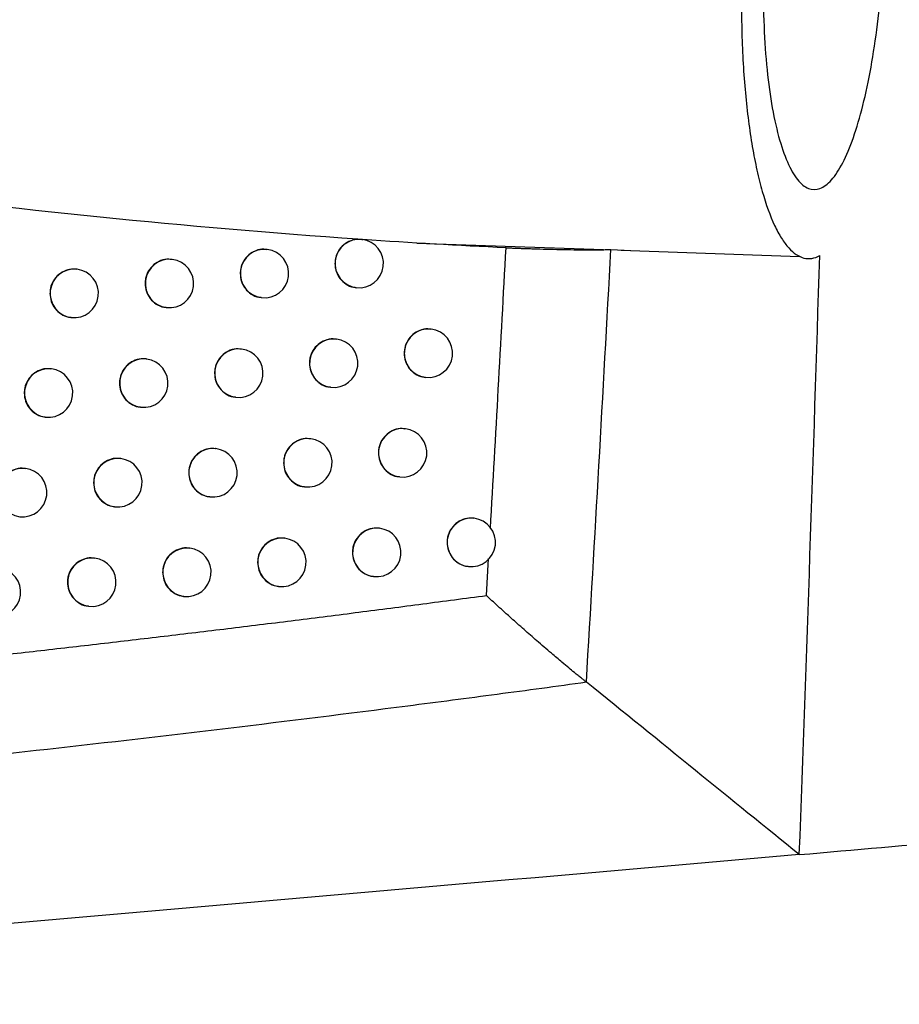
# Model space of a CAD drawing. Header units: millimetres. Extents: x 82 to 1337, y -230 to 1154.
# Tile 82 of 217: x 600 to 618, y 300 to 321. Entities that reach past the tile are written whole.
import ezdxf

# ---------------------------------------------------------------- set-up
doc = ezdxf.new("R2010")
doc.units = ezdxf.units.MM

msp = doc.modelspace()

# ---------------------------------------------------------------- linework, layer by layer
at = {"color": 7, "linetype": 'Continuous', "lineweight": 25}
for p, q in [((606.792, 316.084), (606.782, 316.085)), ((607.921, 316.009), (611.761, 315.876)), ((604.84, 315.879), (604.832, 315.88)), ((611.915, 315.88), (612.328, 315.856)), ((612.124, 315.863), (615.8, 315.736)), ((602.884, 315.674), (602.876, 315.675)), ((600.924, 315.47), (600.917, 315.471)), ((606.666, 315.092), (606.673, 315.091)), ((604.714, 314.887), (604.721, 314.886)), ((602.758, 314.682), (602.765, 314.681)), ((600.798, 314.478), (600.805, 314.477)), ((608.215, 314.237), (608.207, 314.238)), ((606.265, 314.032), (606.257, 314.033)), ((604.312, 313.826), (604.304, 313.827)), ((602.356, 313.622), (602.348, 313.623)), ((600.395, 313.417), (600.388, 313.418)), ((608.089, 313.245), (608.096, 313.244)), ((606.14, 313.04), (606.146, 313.039)), ((604.186, 312.834), (604.193, 312.834)), ((602.23, 312.63), (602.237, 312.629)), ((600.269, 312.425), (600.276, 312.425)), ((607.685, 312.186), (607.677, 312.187)), ((605.735, 311.98), (605.727, 311.981)), ((603.781, 311.775), (603.773, 311.776)), ((601.823, 311.571), (601.815, 311.571)), ((599.862, 311.366), (599.854, 311.367)), ((607.56, 311.193), (607.566, 311.193)), ((605.609, 310.988), (605.616, 310.987)), ((603.655, 310.783), (603.662, 310.782)), ((601.697, 310.579), (601.704, 310.578)), ((609.099, 310.341), (609.091, 310.342)), ((607.151, 310.135), (607.143, 310.136)), ((605.2, 309.93), (605.192, 309.931)), ((603.244, 309.725), (603.236, 309.726)), ((601.286, 309.521), (601.278, 309.521)), ((609.353, 308.751), (609.398, 309.514)), ((608.974, 309.349), (608.98, 309.348)), ((607.026, 309.143), (607.032, 309.142)), ((605.074, 308.938), (605.081, 308.937)), ((603.118, 308.733), (603.125, 308.732)), ((601.16, 308.528), (601.167, 308.528))]:
    msp.add_line(p, q, dxfattribs=at)
at = {"color": 8, "linetype": 'Continuous', "lineweight": 25}
for centre in [(606.736, 315.587), (604.784, 315.382), (602.828, 315.177), (600.869, 314.973), (608.159, 313.74), (606.21, 313.535), (604.257, 313.33), (602.3, 313.125), (600.34, 312.921), (607.63, 311.689), (605.679, 311.483), (603.725, 311.278), (601.767, 311.074), (599.806, 310.87), (609.044, 309.844), (607.096, 309.638), (605.144, 309.433), (603.189, 309.228), (601.23, 309.024)]:
    msp.add_arc(centre, 0.5, 83.6046, 262.7266, dxfattribs=at)
at = {"color": 7, "linetype": 'Continuous', "lineweight": 25}
for centre in [(606.732, 315.588), (604.78, 315.382), (602.824, 315.178), (600.865, 314.973), (608.156, 313.741), (606.206, 313.535), (604.253, 313.33), (602.296, 313.125), (600.336, 312.921), (607.626, 311.689), (605.675, 311.484), (603.721, 311.279), (601.763, 311.074), (599.802, 310.87), (609.04, 309.844), (607.092, 309.639), (605.14, 309.433), (603.185, 309.229), (601.226, 309.024), (599.264, 308.82)]:
    msp.add_arc(centre, 0.5, 263.1656, 83.1656, dxfattribs=at)
for points, knots in [([(616.625, 328.18), (616.516, 328.197), (616.406, 328.17), (616.186, 328.034), (616.075, 327.925), (615.851, 327.619), (615.743, 327.428), (615.585, 327.085), (615.533, 326.961), (615.432, 326.694), (615.382, 326.551), (615.238, 326.098), (615.149, 325.767), (614.987, 325.047), (614.914, 324.653), (614.79, 323.841), (614.738, 323.419), (614.678, 322.761), (614.662, 322.539), (614.634, 322.096), (614.624, 321.875), (614.61, 321.434), (614.606, 321.213), (614.604, 320.772), (614.607, 320.552), (614.624, 319.908), (614.648, 319.496), (614.702, 318.904), (614.724, 318.711), (614.772, 318.343), (614.825, 317.989), (614.888, 317.666), (614.957, 317.357), (614.994, 317.21), (615.109, 316.802), (615.194, 316.569), (615.331, 316.275), (615.379, 316.187), (615.476, 316.033), (615.526, 315.966), (615.677, 315.799), (615.783, 315.729), (615.999, 315.675), (616.107, 315.692), (616.215, 315.752)], [0, 0, 0, 0, 0.0625, 0.0625, 0.125, 0.125, 0.1875, 0.1875, 0.21875, 0.21875, 0.25, 0.25, 0.3125, 0.3125, 0.375, 0.375, 0.4375, 0.4375, 0.46875, 0.46875, 0.5, 0.5, 0.53125, 0.53125, 0.5625, 0.5625, 0.625, 0.625, 0.65625, 0.65625, 0.6875, 0.71875, 0.71875, 0.75, 0.75, 0.8125, 0.8125, 0.84375, 0.84375, 0.875, 0.875, 0.9375, 0.9375, 1, 1, 1, 1]), ([(615.064, 320.591), (615.054, 320.904), (615.052, 321.221), (615.066, 321.861), (615.081, 322.186), (615.129, 322.834), (615.161, 323.148), (615.239, 323.761), (615.287, 324.061), (615.393, 324.62), (615.452, 324.882), (615.581, 325.37), (615.651, 325.593), (615.796, 325.986), (615.872, 326.16), (616.03, 326.453), (616.11, 326.57), (616.271, 326.749), (616.353, 326.81), (616.515, 326.87), (616.593, 326.869), (616.748, 326.808), (616.824, 326.747), (616.966, 326.565), (617.033, 326.446), (617.126, 326.222), (617.157, 326.14), (617.214, 325.963), (617.242, 325.869), (617.318, 325.567), (617.363, 325.342), (617.441, 324.841), (617.472, 324.572), (617.507, 324.147), (617.517, 324.001), (617.533, 323.7), (617.539, 323.546), (617.551, 323.079), (617.551, 322.762), (617.536, 322.116), (617.52, 321.786), (617.473, 321.145), (617.443, 320.83), (617.367, 320.21), (617.322, 319.915), (617.222, 319.356), (617.165, 319.089), (617.043, 318.601), (616.977, 318.381), (616.839, 317.985), (616.765, 317.81), (616.614, 317.519), (616.537, 317.401), (616.378, 317.222), (616.298, 317.163), (616.14, 317.104), (616.061, 317.104), (615.905, 317.167), (615.83, 317.229), (615.721, 317.365), (615.686, 317.418), (615.616, 317.539), (615.582, 317.607), (615.484, 317.831), (615.424, 318.006), (615.315, 318.409), (615.265, 318.639), (615.182, 319.135), (615.147, 319.401), (615.093, 319.973), (615.074, 320.277), (615.064, 320.591)], [0, 0, 0, 0, 0.03125, 0.03125, 0.0625, 0.0625, 0.09375, 0.09375, 0.125, 0.125, 0.15625, 0.15625, 0.1875, 0.1875, 0.21875, 0.21875, 0.25, 0.25, 0.28125, 0.28125, 0.3125, 0.3125, 0.34375, 0.34375, 0.375, 0.375, 0.390625, 0.390625, 0.40625, 0.40625, 0.4375, 0.4375, 0.46875, 0.46875, 0.484375, 0.484375, 0.5, 0.5, 0.53125, 0.53125, 0.5625, 0.5625, 0.59375, 0.59375, 0.625, 0.625, 0.65625, 0.65625, 0.6875, 0.6875, 0.71875, 0.71875, 0.75, 0.75, 0.78125, 0.78125, 0.8125, 0.8125, 0.84375, 0.84375, 0.859375, 0.859375, 0.875, 0.875, 0.90625, 0.90625, 0.9375, 0.9375, 0.96875, 0.96875, 1, 1, 1, 1]), ([(606.707, 316.088), (603.176, 316.332), (599.625, 316.707), (592.512, 317.586), (588.943, 318.092), (585.367, 318.591)], [0, 0, 0, 0, 0.5, 0.5, 1, 1, 1, 1]), ([(606.707, 316.088), (606.657, 316.081), (606.552, 316.068), (606.41, 315.982), (606.299, 315.854), (606.244, 315.714), (606.229, 315.567), (606.253, 315.42), (606.334, 315.27), (606.459, 315.159), (606.577, 315.1), (606.649, 315.098), (606.666, 315.098)], [0, 0, 0, 0, 0.103552, 0.216848, 0.330012, 0.44298, 0.513558, 0.626292, 0.739023, 0.851831, 0.964821, 1, 1, 1, 1]), ([(606.707, 316.088), (606.725, 316.089), (606.745, 316.088), (606.781, 316.086), (606.798, 316.084), (606.811, 316.081)], [0, 0, 0, 0, 0.5, 0.5, 1, 1, 1, 1]), ([(604.831, 315.873), (604.81, 315.877), (604.736, 315.893), (604.603, 315.86), (604.457, 315.778), (604.347, 315.648), (604.29, 315.509), (604.284, 315.418), (604.282, 315.383)], [0, 0, 0, 0, 0.0754644, 0.2755258, 0.475576, 0.6754748, 0.8751558, 1, 1, 1, 1]), ([(609.434, 310.132), (609.489, 311.089), (609.6, 313.015), (609.704, 314.942), (609.756, 315.913)], [0, 0, 0, 0, 0.496289, 1, 1, 1, 1]), ([(609.756, 315.913), (609.78, 315.912), (609.829, 315.91), (609.91, 315.907), (609.999, 315.904), (610.097, 315.9), (610.205, 315.897), (610.371, 315.892), (610.596, 315.885), (610.875, 315.878), (611.15, 315.873), (611.383, 315.871), (611.569, 315.871), (611.706, 315.872), (611.821, 315.875), (611.886, 315.878), (611.915, 315.88)], [0, 0, 0, 0, 0.031808, 0.067376, 0.106882, 0.150454, 0.198188, 0.250159, 0.37161, 0.499986, 0.628148, 0.749625, 0.825978, 0.892926, 0.950775, 1, 1, 1, 1]), ([(602.875, 315.668), (602.854, 315.673), (602.78, 315.688), (602.647, 315.655), (602.501, 315.573), (602.39, 315.444), (602.333, 315.304), (602.327, 315.213), (602.325, 315.178)], [0, 0, 0, 0, 0.075738, 0.275652, 0.475557, 0.675376, 0.875075, 1, 1, 1, 1]), ([(600.916, 315.464), (600.895, 315.468), (600.82, 315.484), (600.687, 315.451), (600.541, 315.369), (600.43, 315.239), (600.373, 315.1), (600.367, 315.009), (600.365, 314.974)], [0, 0, 0, 0, 0.075934, 0.275742, 0.475543, 0.675307, 0.87502, 1, 1, 1, 1]), ([(604.282, 315.383), (604.287, 315.327), (604.298, 315.215), (604.382, 315.064), (604.506, 314.954), (604.625, 314.895), (604.697, 314.893), (604.714, 314.893)], [0, 0, 0, 0, 0.2319392, 0.4638752, 0.6959081, 0.9281743, 1, 1, 1, 1]), ([(602.325, 315.178), (602.33, 315.122), (602.341, 315.01), (602.425, 314.859), (602.55, 314.749), (602.669, 314.69), (602.741, 314.688), (602.758, 314.688)], [0, 0, 0, 0, 0.232083, 0.464165, 0.696296, 0.928552, 1, 1, 1, 1]), ([(600.365, 314.974), (600.37, 314.918), (600.381, 314.805), (600.465, 314.655), (600.59, 314.545), (600.709, 314.485), (600.782, 314.484), (600.799, 314.484)], [0, 0, 0, 0, 0.232184, 0.464368, 0.696568, 0.928819, 1, 1, 1, 1]), ([(608.206, 314.232), (608.186, 314.236), (608.112, 314.251), (607.98, 314.218), (607.834, 314.136), (607.724, 314.006), (607.667, 313.867), (607.661, 313.776), (607.659, 313.741)], [0, 0, 0, 0, 0.074809, 0.275212, 0.475608, 0.675703, 0.875347, 1, 1, 1, 1]), ([(606.256, 314.026), (606.236, 314.03), (606.162, 314.045), (606.029, 314.013), (605.883, 313.931), (605.773, 313.801), (605.716, 313.662), (605.71, 313.571), (605.708, 313.536)], [0, 0, 0, 0, 0.075222, 0.275412, 0.475591, 0.675562, 0.875228, 1, 1, 1, 1]), ([(604.303, 313.821), (604.283, 313.825), (604.208, 313.84), (604.076, 313.808), (603.929, 313.726), (603.819, 313.596), (603.762, 313.457), (603.756, 313.366), (603.754, 313.331)], [0, 0, 0, 0, 0.0755503, 0.2755663, 0.4755715, 0.6754453, 0.8751317, 1, 1, 1, 1]), ([(602.347, 313.616), (602.326, 313.62), (602.251, 313.636), (602.119, 313.603), (601.972, 313.521), (601.862, 313.391), (601.805, 313.252), (601.799, 313.161), (601.797, 313.126)], [0, 0, 0, 0, 0.075799, 0.27568, 0.475554, 0.675355, 0.875059, 1, 1, 1, 1]), ([(607.659, 313.741), (607.664, 313.685), (607.675, 313.573), (607.758, 313.423), (607.882, 313.312), (608.001, 313.253), (608.073, 313.251), (608.09, 313.251)], [0, 0, 0, 0, 0.231595, 0.463182, 0.69498, 0.927269, 1, 1, 1, 1]), ([(600.387, 313.412), (600.366, 313.416), (600.291, 313.431), (600.158, 313.399), (600.011, 313.317), (599.901, 313.187), (599.843, 313.048), (599.838, 312.957), (599.835, 312.922)], [0, 0, 0, 0, 0.075973, 0.27576, 0.475542, 0.675295, 0.875011, 1, 1, 1, 1]), ([(605.708, 313.536), (605.714, 313.479), (605.724, 313.367), (605.808, 313.217), (605.932, 313.107), (606.051, 313.047), (606.123, 313.046), (606.14, 313.046)], [0, 0, 0, 0, 0.231811, 0.463617, 0.695563, 0.927838, 1, 1, 1, 1]), ([(603.754, 313.331), (603.759, 313.274), (603.77, 313.162), (603.854, 313.012), (603.979, 312.901), (604.098, 312.842), (604.17, 312.841), (604.187, 312.84)], [0, 0, 0, 0, 0.231984, 0.463965, 0.696028, 0.928292, 1, 1, 1, 1]), ([(601.797, 313.126), (601.802, 313.07), (601.812, 312.958), (601.897, 312.807), (602.022, 312.697), (602.141, 312.637), (602.213, 312.636), (602.23, 312.636)], [0, 0, 0, 0, 0.232114, 0.464227, 0.696379, 0.928634, 1, 1, 1, 1]), ([(599.835, 312.922), (599.841, 312.866), (599.851, 312.753), (599.936, 312.603), (600.061, 312.492), (600.18, 312.433), (600.253, 312.432), (600.27, 312.431)], [0, 0, 0, 0, 0.232203, 0.464405, 0.696619, 0.928869, 1, 1, 1, 1]), ([(607.676, 312.18), (607.656, 312.184), (607.582, 312.199), (607.45, 312.167), (607.304, 312.085), (607.194, 311.955), (607.137, 311.816), (607.131, 311.724), (607.129, 311.689)], [0, 0, 0, 0, 0.074945, 0.275279, 0.475604, 0.675659, 0.875309, 1, 1, 1, 1]), ([(605.726, 311.975), (605.705, 311.979), (605.631, 311.994), (605.499, 311.961), (605.352, 311.879), (605.242, 311.75), (605.185, 311.61), (605.179, 311.519), (605.177, 311.484)], [0, 0, 0, 0, 0.0753276, 0.2754625, 0.4755866, 0.6755266, 0.8751987, 1, 1, 1, 1]), ([(603.772, 311.769), (603.751, 311.774), (603.676, 311.789), (603.544, 311.756), (603.398, 311.674), (603.287, 311.545), (603.23, 311.405), (603.224, 311.314), (603.222, 311.279)], [0, 0, 0, 0, 0.0756285, 0.275603, 0.4755672, 0.6754185, 0.8751098, 1, 1, 1, 1]), ([(601.814, 311.565), (601.793, 311.569), (601.719, 311.584), (601.586, 311.552), (601.439, 311.47), (601.329, 311.34), (601.272, 311.201), (601.266, 311.11), (601.264, 311.075)], [0, 0, 0, 0, 0.075853, 0.275706, 0.475551, 0.675337, 0.875044, 1, 1, 1, 1]), ([(607.129, 311.689), (607.134, 311.633), (607.145, 311.521), (607.228, 311.371), (607.352, 311.261), (607.471, 311.201), (607.543, 311.2), (607.56, 311.2)], [0, 0, 0, 0, 0.231665, 0.463324, 0.69517, 0.927455, 1, 1, 1, 1]), ([(599.853, 311.361), (599.832, 311.365), (599.757, 311.38), (599.624, 311.348), (599.477, 311.266), (599.367, 311.136), (599.31, 310.997), (599.304, 310.906), (599.301, 310.871)], [0, 0, 0, 0, 0.0760064, 0.2757761, 0.4755419, 0.6752862, 0.8750035, 1, 1, 1, 1]), ([(605.177, 311.484), (605.183, 311.428), (605.193, 311.316), (605.277, 311.166), (605.401, 311.055), (605.52, 310.996), (605.592, 310.994), (605.609, 310.994)], [0, 0, 0, 0, 0.231866, 0.463727, 0.69571, 0.927983, 1, 1, 1, 1]), ([(603.222, 311.279), (603.227, 311.223), (603.238, 311.111), (603.322, 310.961), (603.447, 310.85), (603.566, 310.791), (603.638, 310.789), (603.655, 310.789)], [0, 0, 0, 0, 0.232024, 0.464046, 0.696137, 0.928398, 1, 1, 1, 1]), ([(601.264, 311.075), (601.269, 311.019), (601.279, 310.906), (601.364, 310.756), (601.489, 310.645), (601.608, 310.586), (601.68, 310.585), (601.697, 310.585)], [0, 0, 0, 0, 0.232141, 0.464282, 0.696453, 0.928707, 1, 1, 1, 1]), ([(609.09, 310.335), (609.07, 310.339), (608.996, 310.355), (608.864, 310.322), (608.718, 310.24), (608.608, 310.11), (608.553, 309.971), (608.538, 309.824), (608.562, 309.677), (608.642, 309.526), (608.767, 309.416), (608.885, 309.357), (608.957, 309.355), (608.974, 309.355)], [0, 0, 0, 0, 0.040134, 0.147944, 0.255753, 0.36338, 0.47073, 0.537734, 0.64475, 0.751763, 0.858886, 0.966268, 1, 1, 1, 1]), ([(607.142, 310.13), (607.122, 310.134), (607.048, 310.149), (606.915, 310.116), (606.769, 310.035), (606.659, 309.904), (606.602, 309.765), (606.597, 309.674), (606.594, 309.639)], [0, 0, 0, 0, 0.075072, 0.27534, 0.4756, 0.675617, 0.875274, 1, 1, 1, 1]), ([(605.191, 309.924), (605.17, 309.928), (605.096, 309.944), (604.963, 309.911), (604.817, 309.829), (604.707, 309.699), (604.65, 309.56), (604.644, 309.469), (604.642, 309.434)], [0, 0, 0, 0, 0.075424, 0.275508, 0.475582, 0.675494, 0.875171, 1, 1, 1, 1]), ([(603.235, 309.719), (603.215, 309.724), (603.14, 309.739), (603.008, 309.706), (602.861, 309.624), (602.751, 309.494), (602.694, 309.355), (602.688, 309.264), (602.686, 309.229)], [0, 0, 0, 0, 0.075699, 0.275636, 0.475563, 0.675394, 0.87509, 1, 1, 1, 1]), ([(601.277, 309.515), (601.256, 309.519), (601.181, 309.534), (601.048, 309.502), (600.902, 309.42), (600.791, 309.29), (600.734, 309.151), (600.728, 309.06), (600.726, 309.025)], [0, 0, 0, 0, 0.075901, 0.275728, 0.475548, 0.675322, 0.875032, 1, 1, 1, 1]), ([(606.594, 309.639), (606.6, 309.583), (606.61, 309.471), (606.694, 309.321), (606.818, 309.21), (606.937, 309.151), (607.009, 309.149), (607.026, 309.149)], [0, 0, 0, 0, 0.23173, 0.463455, 0.695346, 0.927628, 1, 1, 1, 1]), ([(604.642, 309.434), (604.647, 309.378), (604.658, 309.266), (604.742, 309.115), (604.866, 309.005), (604.985, 308.945), (605.057, 308.944), (605.074, 308.944)], [0, 0, 0, 0, 0.231916, 0.463828, 0.695846, 0.928116, 1, 1, 1, 1]), ([(602.686, 309.229), (602.691, 309.173), (602.702, 309.061), (602.786, 308.91), (602.911, 308.8), (603.03, 308.741), (603.102, 308.739), (603.119, 308.739)], [0, 0, 0, 0, 0.232061, 0.464119, 0.696236, 0.928495, 1, 1, 1, 1]), ([(600.726, 309.025), (600.731, 308.969), (600.742, 308.856), (600.827, 308.706), (600.952, 308.595), (601.071, 308.536), (601.143, 308.535), (601.16, 308.535)], [0, 0, 0, 0, 0.232166, 0.46433, 0.696519, 0.928771, 1, 1, 1, 1]), ([(582.062, 305.937), (582.488, 305.968), (583.341, 306.03), (584.622, 306.129), (585.906, 306.232), (587.193, 306.338), (588.482, 306.448), (589.774, 306.562), (591.068, 306.681), (592.364, 306.803), (593.663, 306.929), (594.963, 307.059), (596.265, 307.193), (597.569, 307.331), (598.875, 307.472), (600.181, 307.618), (601.489, 307.768), (602.798, 307.922), (604.108, 308.08), (605.419, 308.241), (606.73, 308.407), (608.042, 308.577), (608.915, 308.693), (609.353, 308.751)], [0, 0, 0, 0, 0.046293, 0.0927283, 0.1393044, 0.1860198, 0.232873, 0.2798625, 0.3269867, 0.374244, 0.421633, 0.469152, 0.5167995, 0.5645739, 0.6124738, 0.6604975, 0.7086434, 0.7569101, 0.8052959, 0.8537993, 0.9024189, 0.9511529, 1, 1, 1, 1]), ([(611.41, 306.969), (611.395, 306.98), (611.361, 307.005), (611.305, 307.049), (611.238, 307.103), (611.151, 307.173), (611.041, 307.264), (610.883, 307.397), (610.663, 307.582), (610.404, 307.807), (610.169, 308.012), (609.995, 308.166), (609.85, 308.295), (609.706, 308.425), (609.563, 308.556), (609.447, 308.661), (609.381, 308.724), (609.353, 308.751)], [0, 0, 0, 0, 0.024476, 0.053481, 0.087061, 0.125133, 0.182776, 0.250299, 0.355789, 0.500177, 0.625306, 0.693502, 0.750144, 0.832981, 0.901939, 0.957304, 1, 1, 1, 1]), ([(581.508, 303.881), (582.141, 303.925), (582.771, 303.97), (584.033, 304.063), (584.663, 304.111), (586.554, 304.259), (587.812, 304.363), (591.581, 304.689), (594.085, 304.927), (599.077, 305.443), (601.562, 305.722), (605.269, 306.168), (606.502, 306.321), (608.346, 306.559), (608.96, 306.639), (610.186, 306.802), (610.796, 306.884), (611.41, 306.969)], [0, 0, 0, 0, 0.0625, 0.0625, 0.125, 0.125, 0.25, 0.25, 0.5, 0.5, 0.75, 0.75, 0.875, 0.875, 0.9375, 0.9375, 1, 1, 1, 1]), ([(615.795, 303.414), (616.934, 303.514), (619.213, 303.714), (621.961, 303.954), (624.209, 304.151), (625.921, 304.3), (627.056, 304.4), (627.624, 304.449), (627.586, 304.446), (627.573, 304.445)], [0, 0, 0, 0, 0.151449, 0.303102, 0.455371, 0.607847, 0.763203, 0.91878, 1, 1, 1, 1])]:
    msp.add_open_spline(points, degree=3, knots=knots, dxfattribs=at)
for points in [[(609.756, 315.913), (608.776, 315.957), (607.794, 316.014), (606.811, 316.081)], [(611.41, 306.968), (611.587, 309.939), (611.756, 312.909), (611.915, 315.88)], [(615.795, 303.414), (615.949, 307.527), (616.088, 311.639), (616.215, 315.752)], [(615.795, 303.414), (614.406, 304.54), (612.937, 305.731), (611.41, 306.968)], [(615.795, 303.414), (604.224, 302.402), (592.446, 301.372), (580.541, 300.33)]]:
    msp.add_open_spline(points, degree=3, dxfattribs=at)

doc.saveas('drawing.dxf')
